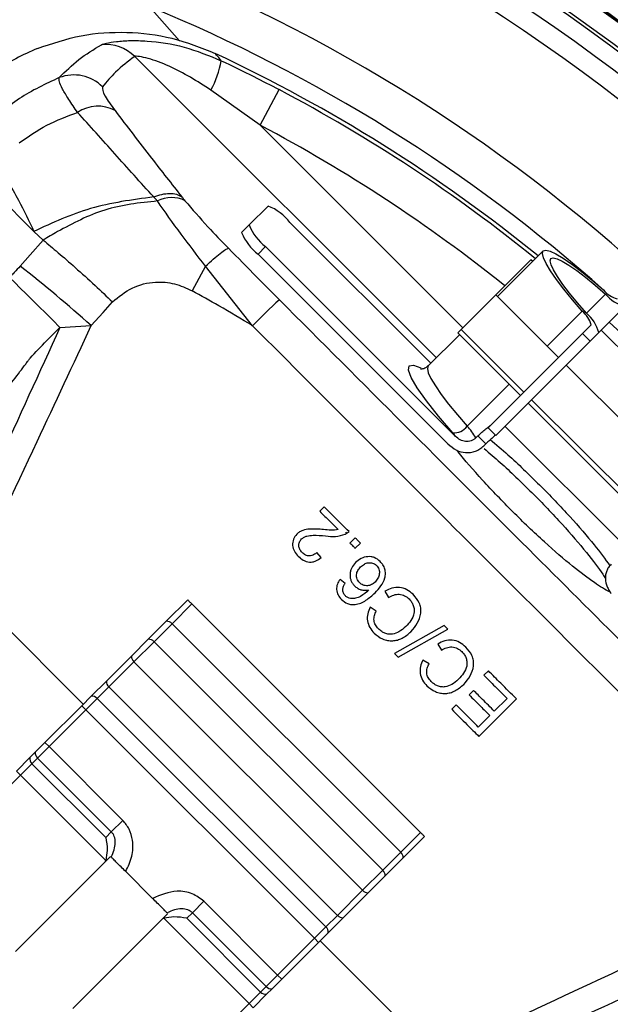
# Model space of a CAD drawing. Header units: millimetres. Extents: x 0 to 594, y 0 to 420.
# Tile 32 of 38: x 393 to 407, y 276 to 301. Entities that reach past the tile are written whole.
import ezdxf

# ---------------------------------------------------------------- set-up
doc = ezdxf.new("R2010")
doc.units = ezdxf.units.MM

msp = doc.modelspace()

# ---------------------------------------------------------------- linework, layer by layer
at = {"color": 7, "linetype": 'Continuous', "lineweight": 25}
for p, q in [((395.908, 300.998), (396.652, 300.149)), ((403.005, 292.303), (395.542, 299.766)), ((398.648, 298.061), (397.427, 298.933)), ((398.648, 298.061), (399.114, 298.945)), ((398.648, 298.061), (403.662, 293.047)), ((391.716, 296.765), (393.048, 295.433)), ((398.844, 296.061), (398.375, 295.592)), ((398.188, 295.405), (398.375, 295.592)), ((402.869, 292.167), (399.381, 295.655)), ((393.048, 295.433), (393.28, 295.216)), ((398.78, 295.055), (398.594, 294.868)), ((398.78, 295.055), (403.479, 290.357)), ((398.594, 294.868), (403.292, 290.17)), ((405.65, 294.948), (404.52, 293.817)), ((397.296, 294.572), (396.963, 293.961)), ((398.457, 293.097), (397.296, 294.572)), ((404.476, 293.861), (405.346, 294.73)), ((405.389, 294.687), (405.346, 294.73)), ((403.621, 293.005), (404.476, 293.861)), ((406.028, 292.309), (404.476, 293.861)), ((406.716, 293.405), (407.193, 293.882)), ((405.748, 292.59), (406.615, 293.457)), ((407.669, 293.573), (407.025, 292.928)), ((406.623, 292.904), (406.836, 293.117)), ((393.693, 293.055), (394.467, 293.099)), ((403.577, 292.875), (402.802, 292.1)), ((403.534, 292.918), (403.621, 293.005)), ((403.534, 292.918), (405.085, 291.366)), ((403.621, 293.005), (405.173, 291.454)), ((404.289, 290.57), (406.623, 292.904)), ((406.812, 292.715), (406.623, 292.904)), ((406.812, 292.715), (407.025, 292.928)), ((410.107, 289.969), (407.086, 292.99)), ((404.478, 290.381), (406.812, 292.715)), ((410.063, 288.275), (406.217, 292.12)), ((403.768, 290.61), (404.805, 291.647)), ((405.274, 291.178), (409.12, 287.332)), ((405.361, 291.265), (409.207, 287.419)), ((404.478, 290.381), (404.289, 290.57)), ((407.723, 287.585), (404.702, 290.606)), ((404.029, 290.366), (403.983, 290.32)), ((404.226, 290.169), (404.029, 290.366)), ((404.226, 290.169), (404.179, 290.123)), ((400.229, 288.613), (400.119, 288.503)), ((400.751, 287.932), (400.844, 287.998)), ((400.756, 287.983), (400.784, 287.955)), ((400.998, 287.844), (400.867, 287.714)), ((400.998, 287.584), (401.128, 287.714)), ((400.157, 287.355), (400.052, 287.484)), ((400.745, 286.71), (400.622, 286.815)), ((391.419, 286.58), (394.269, 283.724)), ((401.732, 286.52), (401.824, 286.366)), ((396.323, 285.778), (396.853, 286.308)), ((396.955, 286.206), (396.467, 285.718)), ((402.611, 280.549), (396.955, 286.206)), ((401.518, 286.031), (401.368, 286.124)), ((395.877, 285.332), (396.323, 285.778)), ((396.467, 285.718), (396.021, 285.272)), ((402.123, 280.061), (396.467, 285.718)), ((403.2, 285.673), (401.97, 284.98)), ((402.061, 284.889), (403.292, 285.581)), ((403.292, 285.581), (403.2, 285.673)), ((395.46, 284.916), (395.877, 285.332)), ((396.021, 285.272), (395.521, 284.772)), ((396.021, 285.272), (401.678, 279.615)), ((403.038, 285.214), (403.129, 285.06)), ((394.841, 284.296), (395.46, 284.916)), ((401.97, 284.98), (402.061, 284.889)), ((402.823, 284.726), (402.673, 284.818)), ((395.521, 284.772), (394.901, 284.152)), ((401.178, 279.115), (395.521, 284.772)), ((404.293, 284.549), (404.183, 284.439)), ((394.467, 283.922), (394.841, 284.296)), ((394.901, 284.152), (394.616, 283.867)), ((394.901, 284.152), (400.558, 278.495)), ((394.231, 283.686), (394.467, 283.922)), ((394.616, 283.867), (394.333, 283.584)), ((400.273, 278.211), (394.616, 283.867)), ((403.923, 284.066), (403.814, 283.957)), ((404.057, 282.925), (404.987, 283.855)), ((404.754, 283.868), (404.437, 283.552)), ((393.319, 282.775), (394.231, 283.686)), ((394.333, 283.584), (394.231, 283.686)), ((403.494, 283.707), (403.384, 283.597)), ((394.333, 283.584), (393.422, 282.673)), ((399.99, 277.927), (394.333, 283.584)), ((404.328, 283.442), (404.043, 283.158)), ((393.083, 282.538), (393.319, 282.775)), ((393.422, 282.673), (393.138, 282.389)), ((393.422, 282.673), (393.319, 282.775)), ((393.422, 282.673), (395.248, 280.846)), ((392.614, 282.069), (392.945, 282.4)), ((392.945, 282.4), (393.083, 282.538)), ((393.138, 282.389), (393, 282.251)), ((394.964, 280.562), (393.138, 282.389)), ((393, 282.251), (392.716, 281.967)), ((393, 282.251), (394.826, 280.424)), ((392.716, 281.967), (390.591, 279.842)), ((392.716, 281.967), (392.614, 282.069)), ((394.826, 279.856), (392.716, 281.967)), ((395.248, 280.846), (394.964, 280.562)), ((394.826, 280.424), (394.964, 280.562)), ((402.123, 280.061), (402.611, 280.549)), ((402.714, 280.447), (402.184, 279.917)), ((394.818, 279.826), (394.946, 279.954)), ((401.678, 279.615), (402.123, 280.061)), ((392.594, 277.603), (394.818, 279.826)), ((402.184, 279.917), (401.738, 279.471)), ((395.985, 278.915), (395.321, 279.58)), ((401.178, 279.115), (401.678, 279.615)), ((401.738, 279.471), (401.321, 279.055)), ((400.558, 278.495), (401.178, 279.115)), ((401.321, 279.055), (400.701, 278.435)), ((396.968, 278.559), (397.252, 278.842)), ((397.252, 278.842), (399.078, 277.016)), ((396.36, 278.54), (396.232, 278.412)), ((396.968, 278.559), (396.83, 278.421)), ((398.795, 276.732), (396.968, 278.559)), ((400.273, 278.211), (400.558, 278.495)), ((396.232, 278.412), (394.008, 276.188)), ((398.373, 276.31), (396.262, 278.421)), ((396.83, 278.421), (398.657, 276.594)), ((400.701, 278.435), (400.328, 278.061)), ((399.99, 277.927), (400.273, 278.211)), ((400.328, 278.061), (400.092, 277.825)), ((399.078, 277.016), (399.99, 277.927)), ((400.092, 277.825), (399.18, 276.914)), ((399.99, 277.927), (400.092, 277.825)), ((400.13, 277.863), (402.986, 275.013)), ((398.795, 276.732), (399.078, 277.016)), ((399.078, 277.016), (399.18, 276.914)), ((399.18, 276.914), (398.944, 276.677)), ((398.373, 276.31), (398.657, 276.594)), ((398.806, 276.539), (398.475, 276.208)), ((398.657, 276.594), (398.795, 276.732)), ((398.944, 276.677), (398.806, 276.539)), ((396.247, 274.185), (398.373, 276.31)), ((398.373, 276.31), (398.475, 276.208))]:
    msp.add_line(p, q, dxfattribs=at)
at = {"color": 7, "linetype": 'Continuous', "lineweight": 25, "flags": 128}
for points in [[(393.28, 295.216), (392.96, 294.856), (392.708, 294.573)], [(406.615, 293.457), (406.372, 293.739), (406.157, 294.004), (405.974, 294.244), (405.827, 294.457), (405.72, 294.637), (405.654, 294.781), (405.63, 294.885), (405.65, 294.948)], [(405.65, 294.948), (405.713, 294.968), (405.817, 294.944), (405.961, 294.878), (406.141, 294.77), (406.353, 294.624), (406.594, 294.441), (406.858, 294.225), (407.14, 293.982)], [(406.716, 293.405), (406.495, 293.661), (406.299, 293.901), (406.133, 294.12), (406, 294.313), (405.902, 294.477), (405.842, 294.608), (405.82, 294.702), (405.839, 294.759)], [(405.839, 294.759), (405.895, 294.777), (405.99, 294.756), (406.121, 294.696), (406.284, 294.598), (406.478, 294.465), (406.696, 294.298), (406.936, 294.103), (407.193, 293.882)], [(393.693, 293.055), (393.516, 293.232), (393.343, 293.404), (393.174, 293.571), (393.012, 293.732), (392.858, 293.886), (392.711, 294.031), (392.574, 294.168), (392.447, 294.294)], [(394.467, 293.099), (394.761, 293.428), (394.992, 293.687)], [(403.409, 290.442), (403.054, 290.857), (402.758, 291.233), (402.531, 291.556), (402.381, 291.814), (402.314, 291.999), (402.333, 292.102), (402.437, 292.121), (402.621, 292.055), (402.627, 292.052)], [(402.802, 292.1), (402.783, 292.037), (402.806, 291.933), (402.872, 291.79), (402.98, 291.61), (403.127, 291.397), (403.309, 291.156), (403.525, 290.892), (403.768, 290.61)]]:
    msp.add_lwpolyline(points, dxfattribs=at)
at = {"color": 7, "linetype": 'Continuous', "lineweight": 25}
for centre, radius, start, end in [((380.943, 264.537), 50.333, 1.871, 88.129), ((380.943, 264.537), 50.1, 1.8817, 88.1183), ((380.943, 264.537), 50, 1.8863, 88.1137), ((380.943, 264.537), 49.5, 1.9096, 88.0904), ((380.943, 264.537), 44.834, 2.1528, 87.8472), ((380.943, 264.537), 44.825, 2.1534, 87.8466), ((380.943, 264.537), 44.794, 4.829, 85.171), ((380.943, 264.537), 44.213, 17.9987, 72.0013), ((380.943, 264.537), 44.294, 17.9876, 72.0124), ((380.943, 264.537), 43.78, 19.7563, 70.2437), ((380.943, 264.537), 43.28, 19.7563, 70.2437), ((380.943, 264.537), 40.412, 22.315, 67.685), ((380.943, 264.537), 39.413, 48.3, 67.685), ((394.832, 299.064), 0.999, 44.6706, 96.3529), ((380.958, 264.552), 38.987, 50.9376, 64.8388), ((395.404, 300.052), 2.312, 331.0582, 350.265), ((394.037, 298.305), 1.003, 45.0268, 111.1284), ((380.958, 264.552), 38.891, 50.9524, 62.1699), ((394.629, 297.65), 0.884, 61.2026, 124.3417), ((380.958, 264.552), 37.891, 51.203, 62.1699), ((396.452, 295.532), 0.74, 63.1196, 117.9278), ((398.369, 294.875), 1.278, 37.6504, 68.1959), ((399.561, 296.067), 1.278, 201.8041, 232.3496), ((399.374, 295.88), 1.278, 201.8041, 232.3496), ((371.334, 267.27), 34.674, 48.1503, 51.944), ((407.651, 294.397), 0.658, 219.1031, 255.0302), ((407.907, 294.463), 0.921, 219.1031, 255.0302), ((412.28, 279.459), 19.419, 132.6566, 135.3847), ((406.2, 292.947), 0.658, 14.9698, 50.8969), ((406.135, 292.69), 0.921, 14.9698, 50.8969), ((380.958, 264.552), 38.891, 41.1089, 47.4066), ((403.431, 290.861), 0.42, 266.9636, 323.2266), ((402.446, 289.581), 1.292, 36.8947, 41.7707), ((402.72, 289.609), 1.449, 29.359, 43.6714), ((396.329, 285.591), 0.187, 42.5923, 91.8231), ((395.883, 285.145), 0.187, 42.5923, 91.8231), ((395.648, 284.91), 0.187, 178.1769, 227.4077), ((395.028, 284.29), 0.187, 178.1769, 227.4077), ((394.487, 283.746), 0.177, 43.1838, 96.4903), ((393.121, 282.38), 0.177, 173.4518, 226.8072), ((393.259, 282.518), 0.177, 173.4518, 226.8072), ((401.997, 279.923), 0.187, 358.1769, 47.4077), ((401.551, 279.477), 0.187, 358.1769, 47.4077), ((401.315, 279.242), 0.187, 222.5923, 271.8231), ((400.696, 278.622), 0.187, 222.5923, 271.8231), ((400.152, 278.081), 0.177, 353.5097, 46.8162), ((398.786, 276.715), 0.177, 223.1928, 276.5482), ((398.924, 276.853), 0.177, 223.1928, 276.5482)]:
    msp.add_arc(centre, radius, start, end, dxfattribs=at)
for points, knots in [([(389.769, 300.62), (389.978, 300.829), (390.202, 301.022), (390.677, 301.374), (390.926, 301.531), (391.441, 301.806), (391.709, 301.924), (392.123, 302.072), (392.265, 302.117), (392.549, 302.196), (392.692, 302.23), (393.123, 302.315), (393.413, 302.351), (393.851, 302.373), (393.998, 302.375), (394.292, 302.368), (394.44, 302.359), (394.88, 302.316), (395.168, 302.267), (395.734, 302.126), (396.013, 302.035), (396.287, 301.923)], [0, 0, 0, 0, 0.125, 0.125, 0.25, 0.25, 0.375, 0.375, 0.4375, 0.4375, 0.5, 0.5, 0.625, 0.625, 0.6875, 0.6875, 0.75, 0.75, 0.875, 0.875, 1, 1, 1, 1]), ([(395.908, 300.998), (395.868, 301.014), (395.791, 301.045), (395.673, 301.088), (395.557, 301.128), (395.443, 301.163), (395.329, 301.196), (395.217, 301.225), (395.107, 301.252), (394.999, 301.275), (394.893, 301.295), (394.789, 301.313), (394.687, 301.328), (394.588, 301.341), (394.396, 301.361), (394.113, 301.378), (393.741, 301.372), (393.38, 301.34), (393.056, 301.288), (392.765, 301.222), (392.504, 301.148), (392.247, 301.059), (391.996, 300.957), (391.751, 300.842), (391.514, 300.714), (391.286, 300.574), (391.067, 300.424), (390.858, 300.263), (390.66, 300.094), (390.535, 299.974), (390.474, 299.914)], [0, 0, 0, 0, 0.021591, 0.042833, 0.063711, 0.084208, 0.104312, 0.12401, 0.143288, 0.162135, 0.18054, 0.198492, 0.215983, 0.233003, 0.249544, 0.314537, 0.377953, 0.439581, 0.499241, 0.545463, 0.591742, 0.638011, 0.684204, 0.730253, 0.776092, 0.821658, 0.866889, 0.911726, 0.956114, 1, 1, 1, 1]), ([(393.138, 299.965), (393.495, 300.085), (394.21, 300.326), (395.346, 300.395), (396.479, 300.262), (397.182, 299.981), (397.534, 299.84)], [0, 0, 0, 0, 0.2489803, 0.4992408, 0.7488843, 1, 1, 1, 1]), ([(393.138, 299.965), (392.956, 299.884), (392.59, 299.722), (392.1, 299.406), (391.671, 299.059), (391.453, 298.827), (391.344, 298.71)], [0, 0, 0, 0, 0.249473, 0.499707, 0.748581, 1, 1, 1, 1]), ([(393.675, 299.241), (393.831, 299.396), (394.141, 299.706), (394.528, 299.94), (394.721, 300.057)], [0, 0, 0, 0, 0.499783, 1, 1, 1, 1]), ([(394.721, 300.057), (394.755, 300.07), (394.825, 300.096), (395.085, 300.139), (395.432, 300.164), (395.991, 300.151), (396.777, 300.032), (397.379, 299.785), (397.682, 299.661)], [0, 0, 0, 0, 0.111532, 0.226724, 0.348509, 0.4753, 0.736059, 1, 1, 1, 1]), ([(395.542, 299.766), (395.377, 299.643), (395.082, 299.422), (394.848, 299.139), (394.746, 299.015)], [0, 0, 0, 0, 0.559993, 1, 1, 1, 1]), ([(397.427, 298.933), (397.09, 299.148), (396.585, 299.47), (395.948, 299.703), (395.681, 299.761), (395.575, 299.772), (395.553, 299.768), (395.542, 299.766)], [0, 0, 0, 0, 0.499492, 0.748657, 0.873922, 0.938069, 1, 1, 1, 1]), ([(397.682, 299.661), (397.655, 299.694), (397.606, 299.754), (397.556, 299.814), (397.534, 299.84)], [0, 0, 0, 0, 0.559813, 1, 1, 1, 1]), ([(397.682, 299.661), (397.952, 299.532), (398.432, 299.301), (398.906, 299.054), (399.114, 298.945)], [0, 0, 0, 0, 0.559968, 1, 1, 1, 1]), ([(393.675, 299.241), (393.337, 299.084), (392.661, 298.77), (392.111, 298.269), (391.836, 298.02)], [0, 0, 0, 0, 0.501461, 1, 1, 1, 1]), ([(394.13, 298.381), (394.053, 298.492), (393.899, 298.716), (393.748, 298.969), (393.662, 299.158), (393.671, 299.213), (393.675, 299.241)], [0, 0, 0, 0, 0.2492649, 0.499843, 0.7489732, 1, 1, 1, 1]), ([(394.746, 299.015), (394.745, 298.956), (394.744, 298.851), (394.96, 298.556), (395.055, 298.425)], [0, 0, 0, 0, 0.559646, 1, 1, 1, 1]), ([(392.687, 297.627), (392.909, 297.781), (393.358, 298.093), (393.871, 298.284), (394.13, 298.381)], [0, 0, 0, 0, 0.493999, 1, 1, 1, 1]), ([(396.012, 296.286), (395.688, 296.645), (395.039, 297.363), (394.433, 298.041), (394.13, 298.381)], [0, 0, 0, 0, 0.499688, 1, 1, 1, 1]), ([(395.055, 298.425), (395.351, 298.036), (395.88, 297.34), (396.455, 296.61), (396.708, 296.289)], [0, 0, 0, 0, 0.56021, 1, 1, 1, 1]), ([(392.107, 297.156), (392.301, 296.844), (392.643, 296.291), (392.926, 295.693), (393.048, 295.433)], [0, 0, 0, 0, 0.565614, 1, 1, 1, 1]), ([(396.012, 296.286), (395.481, 296.215), (394.432, 296.073), (393.506, 295.645), (393.048, 295.433)], [0, 0, 0, 0, 0.506444, 1, 1, 1, 1]), ([(396.012, 296.286), (396.079, 296.31), (396.214, 296.359), (396.406, 296.379), (396.578, 296.36), (396.665, 296.313), (396.708, 296.289)], [0, 0, 0, 0, 0.246538, 0.500015, 0.753484, 1, 1, 1, 1]), ([(396.105, 296.186), (396.09, 296.203), (396.058, 296.236), (396.027, 296.27), (396.012, 296.286)], [0, 0, 0, 0, 0.500317, 1, 1, 1, 1]), ([(396.708, 296.289), (396.723, 296.271), (396.749, 296.239), (396.775, 296.206), (396.786, 296.192)], [0, 0, 0, 0, 0.56, 1, 1, 1, 1]), ([(396.105, 296.186), (395.661, 296.139), (394.787, 296.045), (394.013, 295.631), (393.632, 295.427)], [0, 0, 0, 0, 0.507373, 1, 1, 1, 1]), ([(397.296, 294.572), (397.089, 294.84), (396.648, 295.41), (396.293, 295.917), (396.105, 296.186)], [0, 0, 0, 0, 0.470733, 1, 1, 1, 1]), ([(396.786, 296.192), (396.968, 295.98), (397.294, 295.601), (397.686, 295.197), (397.859, 295.02)], [0, 0, 0, 0, 0.5600579, 1, 1, 1, 1]), ([(393.632, 295.427), (393.571, 295.392), (393.453, 295.324), (393.337, 295.252), (393.28, 295.216)], [0, 0, 0, 0, 0.505776, 1, 1, 1, 1]), ([(393.28, 295.216), (393.399, 295.117), (393.638, 294.92), (394.077, 294.535), (394.535, 294.12), (394.848, 293.823), (394.992, 293.687)], [0, 0, 0, 0, 0.251133, 0.5008415, 0.7702821, 1, 1, 1, 1]), ([(397.296, 294.572), (397.361, 294.632), (397.495, 294.753), (397.665, 294.895), (397.796, 294.993), (397.838, 295.011), (397.859, 295.02)], [0, 0, 0, 0, 0.2447406, 0.5, 0.7552594, 1, 1, 1, 1]), ([(397.859, 295.02), (398.093, 294.78), (398.512, 294.353), (398.935, 293.927), (399.122, 293.74)], [0, 0, 0, 0, 0.559981, 1, 1, 1, 1]), ([(392.708, 294.573), (392.66, 294.52), (392.575, 294.425), (392.486, 294.334), (392.447, 294.294)], [0, 0, 0, 0, 0.559973, 1, 1, 1, 1]), ([(394.992, 293.687), (395.148, 293.815), (395.459, 294.069), (396.016, 294.203), (396.535, 294.159), (396.82, 294.027), (396.963, 293.961)], [0, 0, 0, 0, 0.2810095, 0.5603126, 0.7801144, 1, 1, 1, 1]), ([(398.457, 293.097), (398.181, 293.263), (397.689, 293.56), (397.185, 293.838), (396.963, 293.961)], [0, 0, 0, 0, 0.559303, 1, 1, 1, 1]), ([(399.122, 293.74), (401.176, 291.679), (404.845, 287.998), (408.526, 284.33), (410.146, 282.716)], [0, 0, 0, 0, 0.560004, 1, 1, 1, 1]), ([(393.693, 293.055), (393.182, 291.934), (392.268, 289.932), (391.36, 287.927), (390.961, 287.045)], [0, 0, 0, 0, 0.560001, 1, 1, 1, 1]), ([(391.419, 286.58), (391.989, 287.796), (393.008, 289.968), (394.021, 292.142), (394.467, 293.099)], [0, 0, 0, 0, 0.56, 1, 1, 1, 1]), ([(392.954, 292.294), (393.09, 292.438), (393.332, 292.696), (393.583, 292.945), (393.693, 293.055)], [0, 0, 0, 0, 0.559991, 1, 1, 1, 1]), ([(409.503, 282.051), (407.66, 283.89), (403.973, 287.567), (400.295, 291.254), (398.457, 293.097)], [0, 0, 0, 0, 0.499994, 1, 1, 1, 1]), ([(389.779, 288.438), (390.388, 289.153), (391.262, 290.178), (392.234, 291.356), (392.644, 291.88), (392.819, 292.111), (392.902, 292.223), (392.938, 292.272), (392.954, 292.294)], [0, 0, 0, 0, 0.564082, 0.809695, 0.916664, 0.963423, 0.983925, 1, 1, 1, 1]), ([(402.795, 292.111), (402.782, 292.093), (402.737, 292.031), (402.626, 292.023), (402.621, 292.025), (402.62, 292.026)], [0, 0, 0, 0, 0.192809, 0.644879, 1, 1, 1, 1]), ([(404.029, 290.366), (404.063, 290.398), (404.13, 290.463), (404.23, 290.542), (404.322, 290.61), (404.365, 290.648), (404.386, 290.667)], [0, 0, 0, 0, 0.249322, 0.499542, 0.749222, 1, 1, 1, 1]), ([(403.983, 290.32), (403.965, 290.304), (403.93, 290.273), (403.865, 290.244), (403.796, 290.228), (403.702, 290.228), (403.586, 290.263), (403.515, 290.325), (403.479, 290.357)], [0, 0, 0, 0, 0.124968, 0.250488, 0.375538, 0.500653, 0.748667, 1, 1, 1, 1]), ([(404.471, 290.388), (404.455, 290.375), (404.411, 290.338), (404.326, 290.266), (404.259, 290.202), (404.226, 290.169)], [0, 0, 0, 0, 0.222413, 0.612635, 1, 1, 1, 1]), ([(404.339, 290.276), (404.483, 290.154), (404.868, 289.829), (405.568, 289.154), (406.309, 288.378), (406.919, 287.674), (407.177, 287.319), (407.298, 287.153)], [0, 0, 0, 0, 0.135807, 0.364116, 0.592425, 0.809428, 1, 1, 1, 1]), ([(403.292, 290.17), (403.358, 290.113), (403.484, 290.005), (403.691, 289.951), (403.853, 289.956), (403.974, 289.987), (404.087, 290.04), (404.148, 290.095), (404.179, 290.123)], [0, 0, 0, 0, 0.259083, 0.49806, 0.623588, 0.748753, 0.874396, 1, 1, 1, 1]), ([(407.297, 286.511), (407.29, 286.513), (407.203, 286.543), (406.907, 286.735), (406.377, 287.13), (405.674, 287.736), (404.887, 288.486), (404.154, 289.259), (403.684, 289.789), (403.526, 289.999), (403.516, 290.014)], [0, 0, 0, 0, 0.011813, 0.146041, 0.298705, 0.466604, 0.64325, 0.819896, 0.987794, 1, 1, 1, 1]), ([(404.187, 290.053), (404.318, 289.942), (404.691, 289.626), (405.376, 288.965), (406.124, 288.184), (406.718, 287.49), (407.068, 287.038), (407.167, 286.869), (407.188, 286.833)], [0, 0, 0, 0, 0.118367, 0.336173, 0.553979, 0.760999, 0.949235, 1, 1, 1, 1]), ([(400.119, 288.503), (400.204, 288.418), (400.356, 288.266), (400.508, 288.113), (400.575, 288.047)], [0, 0, 0, 0, 0.56, 1, 1, 1, 1]), ([(400.844, 287.998), (400.729, 288.112), (400.524, 288.317), (400.319, 288.522), (400.229, 288.613)], [0, 0, 0, 0, 0.56, 1, 1, 1, 1]), ([(400.216, 288.048), (400.101, 288.058), (399.928, 288.073), (399.725, 288.042), (399.62, 287.993), (399.576, 287.955), (399.555, 287.936)], [0, 0, 0, 0, 0.500956, 0.750055, 0.875585, 1, 1, 1, 1]), ([(400.575, 288.047), (400.516, 288.04), (400.396, 288.028), (400.276, 288.041), (400.216, 288.048)], [0, 0, 0, 0, 0.498887, 1, 1, 1, 1]), ([(399.555, 287.936), (399.522, 287.895), (399.473, 287.835), (399.449, 287.734), (399.447, 287.658), (399.461, 287.581), (399.5, 287.485), (399.552, 287.427), (399.586, 287.388)], [0, 0, 0, 0, 0.249323, 0.371672, 0.498965, 0.622022, 0.749252, 1, 1, 1, 1]), ([(399.684, 287.48), (399.662, 287.505), (399.631, 287.542), (399.609, 287.601), (399.602, 287.646), (399.604, 287.693), (399.619, 287.754), (399.649, 287.791), (399.669, 287.816)], [0, 0, 0, 0, 0.26297, 0.381992, 0.498356, 0.627838, 0.749833, 1, 1, 1, 1]), ([(399.669, 287.816), (399.689, 287.832), (399.729, 287.864), (399.827, 287.898), (400.006, 287.916), (400.16, 287.901), (400.262, 287.892)], [0, 0, 0, 0, 0.1242173, 0.2492464, 0.4986379, 1, 1, 1, 1]), ([(400.262, 287.892), (400.345, 287.883), (400.511, 287.865), (400.671, 287.91), (400.751, 287.932)], [0, 0, 0, 0, 0.503275, 1, 1, 1, 1]), ([(401.128, 287.714), (401.103, 287.738), (401.06, 287.781), (401.017, 287.825), (400.998, 287.844)], [0, 0, 0, 0, 0.56, 1, 1, 1, 1]), ([(400.867, 287.714), (400.892, 287.69), (400.935, 287.646), (400.978, 287.603), (400.998, 287.584)], [0, 0, 0, 0, 0.56, 1, 1, 1, 1]), ([(399.586, 287.388), (399.626, 287.352), (399.687, 287.298), (399.786, 287.257), (399.865, 287.242), (399.945, 287.246), (400.049, 287.275), (400.114, 287.323), (400.157, 287.355)], [0, 0, 0, 0, 0.248912, 0.376924, 0.499541, 0.62295, 0.749711, 1, 1, 1, 1]), ([(400.052, 287.484), (400.026, 287.461), (399.986, 287.427), (399.921, 287.402), (399.869, 287.395), (399.817, 287.4), (399.75, 287.422), (399.71, 287.457), (399.684, 287.48)], [0, 0, 0, 0, 0.248944, 0.375644, 0.499516, 0.625146, 0.74982, 1, 1, 1, 1]), ([(401.615, 287.258), (401.569, 287.295), (401.501, 287.35), (401.389, 287.378), (401.278, 287.381), (401.137, 287.341), (401.05, 287.268), (401.006, 287.231)], [0, 0, 0, 0, 0.257948, 0.378129, 0.499968, 0.749622, 1, 1, 1, 1]), ([(401.487, 286.484), (401.537, 286.538), (401.638, 286.646), (401.73, 286.812), (401.75, 286.96), (401.734, 287.071), (401.689, 287.175), (401.64, 287.23), (401.615, 287.258)], [0, 0, 0, 0, 0.249784, 0.4995848, 0.6244079, 0.749847, 0.874726, 1, 1, 1, 1]), ([(401.006, 287.231), (400.971, 287.191), (400.918, 287.13), (400.88, 287.029), (400.867, 286.948), (400.87, 286.867), (400.889, 286.788), (400.925, 286.716), (400.961, 286.676), (400.979, 286.656)], [0, 0, 0, 0, 0.247757, 0.374414, 0.498405, 0.626558, 0.749503, 0.874064, 1, 1, 1, 1]), ([(401.103, 286.734), (401.08, 286.762), (401.045, 286.805), (401.029, 286.877), (401.028, 286.931), (401.039, 286.985), (401.068, 287.053), (401.105, 287.094), (401.13, 287.122)], [0, 0, 0, 0, 0.248227, 0.370483, 0.497958, 0.620242, 0.748811, 1, 1, 1, 1]), ([(401.13, 287.122), (401.16, 287.148), (401.215, 287.196), (401.304, 287.228), (401.374, 287.23), (401.429, 287.221), (401.48, 287.199), (401.508, 287.175), (401.523, 287.162)], [0, 0, 0, 0, 0.270587, 0.49796, 0.625182, 0.746775, 0.868963, 1, 1, 1, 1]), ([(401.523, 287.162), (401.536, 287.148), (401.561, 287.119), (401.584, 287.065), (401.597, 287.009), (401.595, 286.932), (401.564, 286.838), (401.514, 286.779), (401.489, 286.75)], [0, 0, 0, 0, 0.127931, 0.248256, 0.374769, 0.499906, 0.749766, 1, 1, 1, 1]), ([(407.328, 287.19), (407.305, 287.164), (407.26, 287.113), (407.2, 286.994), (407.175, 286.832), (407.214, 286.667), (407.273, 286.545), (407.308, 286.491), (407.326, 286.466)], [0, 0, 0, 0, 0.125099, 0.251529, 0.508585, 0.763865, 0.885699, 1, 1, 1, 1]), ([(400.622, 286.815), (400.597, 286.777), (400.559, 286.719), (400.537, 286.63), (400.534, 286.561), (400.546, 286.493), (400.579, 286.407), (400.624, 286.354), (400.655, 286.319)], [0, 0, 0, 0, 0.248597, 0.375233, 0.499266, 0.623476, 0.749927, 1, 1, 1, 1]), ([(400.69, 286.569), (400.695, 286.594), (400.704, 286.645), (400.731, 286.688), (400.745, 286.71)], [0, 0, 0, 0, 0.4994275, 1, 1, 1, 1]), ([(400.755, 286.406), (400.736, 286.43), (400.696, 286.477), (400.692, 286.539), (400.69, 286.569)], [0, 0, 0, 0, 0.500479, 1, 1, 1, 1]), ([(401.329, 286.553), (401.266, 286.495), (401.171, 286.407), (401.01, 286.338), (400.924, 286.34), (400.882, 286.341)], [0, 0, 0, 0, 0.501661, 0.753477, 1, 1, 1, 1]), ([(400.979, 286.656), (401.003, 286.635), (401.051, 286.593), (401.139, 286.555), (401.234, 286.539), (401.297, 286.549), (401.329, 286.553)], [0, 0, 0, 0, 0.249456, 0.499593, 0.748782, 1, 1, 1, 1]), ([(401.489, 286.75), (401.462, 286.726), (401.421, 286.69), (401.353, 286.665), (401.3, 286.656), (401.246, 286.658), (401.194, 286.672), (401.145, 286.697), (401.117, 286.721), (401.103, 286.734)], [0, 0, 0, 0, 0.247909, 0.373775, 0.498651, 0.624253, 0.745805, 0.869174, 1, 1, 1, 1]), ([(402.428, 286.445), (402.379, 286.487), (402.283, 286.571), (402.095, 286.624), (401.902, 286.607), (401.789, 286.549), (401.732, 286.52)], [0, 0, 0, 0, 0.251023, 0.499763, 0.748569, 1, 1, 1, 1]), ([(396.853, 286.308), (396.858, 286.302), (396.869, 286.292), (396.892, 286.268), (396.921, 286.239), (396.943, 286.217), (396.955, 286.206)], [0, 0, 0, 0, 0.254786, 0.499142, 0.74951, 1, 1, 1, 1]), ([(400.655, 286.319), (400.704, 286.279), (400.777, 286.218), (400.901, 286.188), (400.964, 286.191), (400.995, 286.192)], [0, 0, 0, 0, 0.498631, 0.749535, 1, 1, 1, 1]), ([(400.882, 286.341), (400.858, 286.346), (400.811, 286.358), (400.774, 286.39), (400.755, 286.406)], [0, 0, 0, 0, 0.499907, 1, 1, 1, 1]), ([(400.995, 286.192), (401.043, 286.202), (401.138, 286.222), (401.308, 286.319), (401.415, 286.418), (401.487, 286.484)], [0, 0, 0, 0, 0.2485365, 0.4986106, 1, 1, 1, 1]), ([(401.824, 286.366), (401.865, 286.389), (401.946, 286.435), (402.087, 286.455), (402.226, 286.421), (402.297, 286.36), (402.333, 286.33)], [0, 0, 0, 0, 0.254483, 0.500345, 0.749813, 1, 1, 1, 1]), ([(402.333, 286.33), (402.354, 286.306), (402.397, 286.257), (402.438, 286.168), (402.46, 286.072), (402.452, 285.941), (402.38, 285.791), (402.293, 285.695), (402.25, 285.647)], [0, 0, 0, 0, 0.124287, 0.249012, 0.376355, 0.499322, 0.748046, 1, 1, 1, 1]), ([(402.377, 285.52), (402.434, 285.587), (402.547, 285.719), (402.624, 285.932), (402.623, 286.108), (402.574, 286.279), (402.486, 286.379), (402.428, 286.445)], [0, 0, 0, 0, 0.2493778, 0.4992611, 0.6266763, 0.7494328, 1, 1, 1, 1]), ([(401.368, 286.124), (401.343, 286.071), (401.295, 285.965), (401.291, 285.786), (401.348, 285.617), (401.426, 285.53), (401.464, 285.486)], [0, 0, 0, 0, 0.249791, 0.499831, 0.749663, 1, 1, 1, 1]), ([(401.572, 285.588), (401.544, 285.621), (401.491, 285.682), (401.454, 285.8), (401.467, 285.921), (401.501, 285.994), (401.518, 286.031)], [0, 0, 0, 0, 0.265352, 0.498154, 0.748936, 1, 1, 1, 1]), ([(402.25, 285.647), (402.196, 285.6), (402.099, 285.515), (401.946, 285.455), (401.824, 285.453), (401.732, 285.476), (401.646, 285.522), (401.598, 285.565), (401.572, 285.588)], [0, 0, 0, 0, 0.277865, 0.499612, 0.624229, 0.749746, 0.86569, 1, 1, 1, 1]), ([(401.464, 285.486), (401.531, 285.431), (401.631, 285.348), (401.798, 285.299), (401.923, 285.291), (402.044, 285.31), (402.206, 285.372), (402.307, 285.46), (402.377, 285.52)], [0, 0, 0, 0, 0.248181, 0.374984, 0.498927, 0.612654, 0.731271, 1, 1, 1, 1]), ([(403.733, 285.14), (403.685, 285.182), (403.588, 285.265), (403.401, 285.319), (403.207, 285.301), (403.094, 285.243), (403.038, 285.214)], [0, 0, 0, 0, 0.251021, 0.499765, 0.748572, 1, 1, 1, 1]), ([(403.129, 285.06), (403.17, 285.084), (403.251, 285.13), (403.392, 285.15), (403.531, 285.116), (403.602, 285.055), (403.638, 285.025)], [0, 0, 0, 0, 0.2544697, 0.5003339, 0.7498115, 1, 1, 1, 1]), ([(403.683, 284.215), (403.739, 284.281), (403.853, 284.414), (403.93, 284.627), (403.928, 284.803), (403.879, 284.974), (403.792, 285.073), (403.733, 285.14)], [0, 0, 0, 0, 0.249378, 0.499263, 0.626689, 0.749434, 1, 1, 1, 1]), ([(402.673, 284.818), (402.649, 284.765), (402.6, 284.659), (402.596, 284.481), (402.654, 284.312), (402.731, 284.224), (402.77, 284.18)], [0, 0, 0, 0, 0.249792, 0.499834, 0.749667, 1, 1, 1, 1]), ([(403.638, 285.025), (403.659, 285), (403.703, 284.952), (403.744, 284.862), (403.766, 284.767), (403.757, 284.636), (403.686, 284.486), (403.599, 284.39), (403.555, 284.341)], [0, 0, 0, 0, 0.124287, 0.249012, 0.376345, 0.499322, 0.748039, 1, 1, 1, 1]), ([(402.878, 284.283), (402.849, 284.315), (402.796, 284.376), (402.76, 284.495), (402.772, 284.615), (402.806, 284.689), (402.823, 284.726)], [0, 0, 0, 0, 0.265375, 0.498155, 0.748938, 1, 1, 1, 1]), ([(403.555, 284.341), (403.501, 284.294), (403.405, 284.21), (403.251, 284.15), (403.129, 284.148), (403.037, 284.171), (402.951, 284.217), (402.903, 284.26), (402.878, 284.283)], [0, 0, 0, 0, 0.277941, 0.49961, 0.624239, 0.749744, 0.865695, 1, 1, 1, 1]), ([(404.183, 284.439), (404.289, 284.332), (404.48, 284.142), (404.67, 283.952), (404.754, 283.868)], [0, 0, 0, 0, 0.56, 1, 1, 1, 1]), ([(404.987, 283.855), (404.857, 283.984), (404.626, 284.216), (404.394, 284.447), (404.293, 284.549)], [0, 0, 0, 0, 0.56, 1, 1, 1, 1]), ([(402.77, 284.18), (402.836, 284.126), (402.937, 284.043), (403.103, 283.994), (403.228, 283.985), (403.349, 284.005), (403.511, 284.067), (403.612, 284.154), (403.683, 284.215)], [0, 0, 0, 0, 0.248182, 0.374969, 0.498928, 0.612591, 0.731195, 1, 1, 1, 1]), ([(403.814, 283.957), (403.91, 283.861), (404.081, 283.689), (404.253, 283.518), (404.328, 283.442)], [0, 0, 0, 0, 0.56, 1, 1, 1, 1]), ([(404.437, 283.552), (404.341, 283.648), (404.17, 283.819), (403.998, 283.991), (403.923, 284.066)], [0, 0, 0, 0, 0.56, 1, 1, 1, 1]), ([(403.384, 283.597), (403.51, 283.472), (403.734, 283.248), (403.958, 283.023), (404.057, 282.925)], [0, 0, 0, 0, 0.56, 1, 1, 1, 1]), ([(404.043, 283.158), (403.941, 283.26), (403.758, 283.443), (403.575, 283.626), (403.494, 283.707)], [0, 0, 0, 0, 0.56, 1, 1, 1, 1]), ([(395.321, 279.58), (395.379, 279.703), (395.493, 279.946), (395.51, 280.319), (395.424, 280.632), (395.305, 280.777), (395.248, 280.846)], [0, 0, 0, 0, 0.298316, 0.590511, 0.803907, 1, 1, 1, 1]), ([(394.826, 280.424), (394.845, 280.321), (394.878, 280.144), (394.841, 279.941), (394.826, 279.856)], [0, 0, 0, 0, 0.5864092, 1, 1, 1, 1]), ([(394.962, 279.938), (394.989, 279.997), (395.041, 280.111), (395.07, 280.287), (395.051, 280.423), (395.009, 280.511), (394.979, 280.545), (394.964, 280.562)], [0, 0, 0, 0, 0.300557, 0.572474, 0.802888, 0.903504, 1, 1, 1, 1]), ([(402.611, 280.549), (402.623, 280.538), (402.645, 280.515), (402.674, 280.487), (402.697, 280.463), (402.708, 280.452), (402.714, 280.447)], [0, 0, 0, 0, 0.24929, 0.499796, 0.742989, 1, 1, 1, 1]), ([(395.321, 279.58), (395.282, 279.619), (395.204, 279.697), (395.098, 279.802), (395.01, 279.89), (394.978, 279.922), (394.962, 279.938)], [0, 0, 0, 0, 0.24966, 0.499456, 0.749437, 1, 1, 1, 1]), ([(394.818, 279.826), (394.82, 279.832), (394.823, 279.842), (394.825, 279.852), (394.826, 279.856)], [0, 0, 0, 0, 0.561237, 1, 1, 1, 1]), ([(397.252, 278.842), (397.16, 278.913), (396.968, 279.061), (396.499, 279.13), (396.183, 278.997), (395.985, 278.915)], [0, 0, 0, 0, 0.252841, 0.533439, 1, 1, 1, 1]), ([(396.344, 278.557), (396.328, 278.572), (396.296, 278.604), (396.208, 278.692), (396.103, 278.798), (396.024, 278.876), (395.985, 278.915)], [0, 0, 0, 0, 0.249579, 0.499521, 0.749646, 1, 1, 1, 1]), ([(396.968, 278.559), (396.951, 278.573), (396.917, 278.603), (396.829, 278.645), (396.692, 278.664), (396.516, 278.635), (396.403, 278.584), (396.344, 278.557)], [0, 0, 0, 0, 0.096489, 0.197112, 0.427526, 0.699442, 1, 1, 1, 1]), ([(396.262, 278.421), (396.257, 278.419), (396.247, 278.417), (396.237, 278.414), (396.232, 278.412)], [0, 0, 0, 0, 0.558767, 1, 1, 1, 1]), ([(396.83, 278.421), (396.726, 278.44), (396.55, 278.472), (396.346, 278.436), (396.262, 278.421)], [0, 0, 0, 0, 0.586409, 1, 1, 1, 1]), ([(402.986, 275.013), (404.202, 275.584), (406.374, 276.602), (408.548, 277.616), (409.504, 278.062)], [0, 0, 0, 0, 0.5599998, 1, 1, 1, 1]), ([(409.461, 277.287), (408.34, 276.776), (406.338, 275.862), (404.333, 274.954), (403.451, 274.555)], [0, 0, 0, 0, 0.560001, 1, 1, 1, 1]), ([(404.844, 273.373), (405.559, 273.982), (406.584, 274.856), (407.762, 275.828), (408.286, 276.239), (408.517, 276.414), (408.629, 276.496), (408.678, 276.532), (408.699, 276.548)], [0, 0, 0, 0, 0.564082, 0.809695, 0.916664, 0.963423, 0.983925, 1, 1, 1, 1])]:
    msp.add_open_spline(points, degree=3, knots=knots, dxfattribs=at)

doc.saveas('drawing.dxf')
